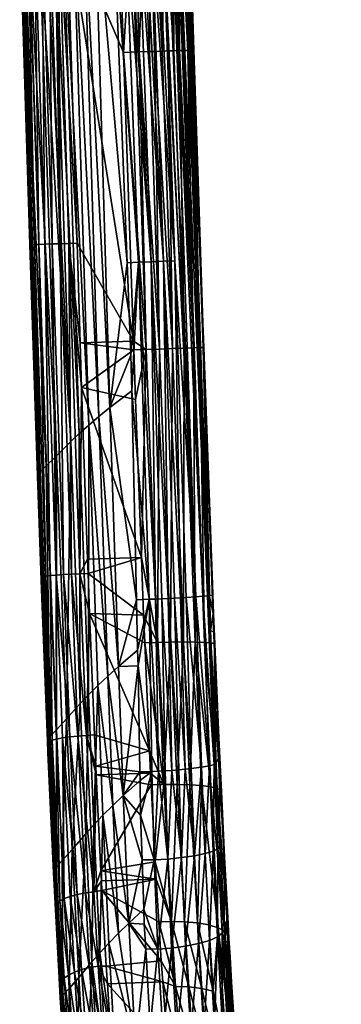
# Model space of a CAD drawing. Extents: x -0.025 to 0.025, y -0.183 to 0.024.
# Tile 8 of 256: x -0.021 to -0.01, y -0.162 to -0.129. Entities that reach past the tile are written whole.
import ezdxf

# ---------------------------------------------------------------- set-up
doc = ezdxf.new("R2010")
doc.units = 0
doc.layers.add('mesh', color=7, linetype='CONTINUOUS')

msp = doc.modelspace()

# ---------------------------------------------------------------- meshes
at = {"layer": 'mesh'}
mesh = msp.add_polyface(dxfattribs=at)
corners = [(-0.017386, -0.136989, 0.154398), (-0.017844, -0.125542, 0.154207), (-0.018494, -0.124339, 0.154306), (-0.017973, -0.14191, 0.154601), (-0.018692, -0.142507, 0.154899), (-0.019237, -0.124818, 0.154625), (-0.019572, -0.12505, 0.15486), (-0.020937, -0.126089, 0.157403), (-0.021037, -0.125366, 0.158836), (-0.021011, -0.126202, 0.158839), (-0.019014, -0.142794, 0.155118), (-0.019874, -0.125271, 0.155142), (-0.019304, -0.143068, 0.155381), (-0.020141, -0.125475, 0.155465), (-0.020696, -0.136384, 0.158882), (-0.021009, -0.125366, 0.159366), (-0.020661, -0.136379, 0.159403), (-0.019437, -0.125367, 0.16101), (-0.017658, -0.125367, 0.161176), (-0.017653, -0.125507, 0.161177), (-0.017512, -0.129842, 0.161192), (-0.016451, -0.12533, 0.160922), (-0.016446, -0.12547, 0.160924), (-0.01658, -0.125474, 0.161003), (-0.016333, -0.125326, 0.160854), (-0.016336, -0.125467, 0.160858), (-0.017081, -0.129828, 0.161177), (-0.017105, -0.12549, 0.161157), (-0.016977, -0.129825, 0.161173), (-0.016461, -0.129809, 0.161026), (-0.016196, -0.1298, 0.160873), (-0.016633, -0.129814, 0.161075), (-0.016285, -0.13992, 0.161116), (-0.016998, -0.136975, 0.154395), (-0.017447, -0.125529, 0.154212), (-0.01728, -0.125524, 0.154214), (-0.016571, -0.136959, 0.154479), (-0.016992, -0.125514, 0.154291), (-0.01577, -0.136923, 0.154921), (-0.01617, -0.125482, 0.154728), (-0.01636, -0.12549, 0.154568), (-0.016152, -0.136941, 0.154655), (-0.016775, -0.125506, 0.154349), (-0.016562, -0.125498, 0.154461), (-0.020958, -0.125366, 0.159653), (-0.020933, -0.125366, 0.159793), (-0.020628, -0.136377, 0.159702), (-0.020865, -0.125366, 0.159946), (-0.020534, -0.136373, 0.159995), (-0.020766, -0.125366, 0.160166), (-0.020531, -0.125366, 0.160476), (-0.020384, -0.136367, 0.160276), (-0.020181, -0.136359, 0.160529), (-0.020289, -0.125367, 0.160676), (-0.019936, -0.136351, 0.160739), (-0.020021, -0.125367, 0.160834), (-0.01966, -0.136341, 0.160899), (-0.019836, -0.125367, 0.160923), (-0.01971, -0.125367, 0.16095), (-0.01909, -0.136323, 0.161043), (-0.019371, -0.136332, 0.161002), (-0.017236, -0.125494, 0.161162), (-0.017224, -0.125353, 0.161162), (-0.017122, -0.12535, 0.161159), (-0.016835, -0.125341, 0.161077), (-0.016831, -0.125482, 0.161076), (-0.016606, -0.125334, 0.161011), (-0.016098, -0.125319, 0.160703), (-0.016112, -0.12546, 0.160725)]
mesh.append_faces([[corners[k] for k in face] for face in [(0, 1, 2, 2), (3, 0, 2, 2), (4, 5, 6, 6), (7, 8, 9, 9), (10, 6, 11, 11), (12, 11, 13, 13), (9, 14, 7, 7), (9, 15, 16, 16), (8, 15, 9, 9), (17, 18, 19, 19), (19, 20, 17, 17), (21, 22, 23, 23), (24, 25, 22, 22), (26, 27, 28, 28), (29, 22, 30, 30), (29, 23, 22, 22), (31, 23, 29, 29), (22, 25, 30, 30), (32, 31, 29, 29), (1, 33, 34, 34), (35, 36, 37, 37), (35, 34, 36, 36), (38, 39, 40, 40), (41, 42, 37, 37), (41, 43, 42, 42), (40, 43, 38, 38), (16, 15, 44, 44), (45, 46, 44, 44), (47, 48, 45, 45), (48, 47, 49, 49), (49, 50, 51, 51), (52, 50, 53, 53), (54, 53, 55, 55), (56, 57, 58, 58), (56, 55, 57, 57), (59, 58, 17, 17), (59, 60, 58, 58), (18, 61, 19, 19), (18, 62, 61, 61), (63, 27, 61, 61), (64, 65, 27, 27), (66, 23, 65, 65), (67, 68, 25, 25), (28, 65, 31, 31), (28, 27, 65, 65), (26, 61, 27, 27), (20, 61, 26, 26), (19, 61, 20, 20), (31, 65, 23, 23), (30, 25, 68, 68)]])
mesh = msp.add_polyface(dxfattribs=at)
corners = [(-0.017973, -0.14191, 0.154601), (-0.01726, -0.140131, 0.154451), (-0.017386, -0.136989, 0.154398), (-0.020141, -0.125475, 0.155465), (-0.020373, -0.125657, 0.155823), (-0.019304, -0.143068, 0.155381), (-0.019014, -0.142794, 0.155118), (-0.018692, -0.142507, 0.154899), (-0.019572, -0.12505, 0.15486), (-0.018876, -0.12458, 0.15444), (-0.018344, -0.14221, 0.154726), (-0.018494, -0.124339, 0.154306), (-0.019874, -0.125271, 0.155142), (-0.019237, -0.124818, 0.154625), (-0.019786, -0.143547, 0.156025), (-0.020726, -0.125932, 0.156605), (-0.020937, -0.126089, 0.157403), (-0.020696, -0.136384, 0.158882), (-0.020347, -0.144087, 0.157536), (-0.020133, -0.143889, 0.156773), (-0.021011, -0.126202, 0.158839), (-0.020661, -0.136379, 0.159403), (-0.017844, -0.125542, 0.154207), (-0.016998, -0.136975, 0.154395), (-0.020933, -0.125366, 0.159793), (-0.020534, -0.136373, 0.159995), (-0.020628, -0.136377, 0.159702), (-0.018983, -0.139711, 0.161054), (-0.019371, -0.136332, 0.161002), (-0.01909, -0.136323, 0.161043), (-0.018935, -0.141232, 0.161059), (-0.020463, -0.142627, 0.159425), (-0.019279, -0.147569, 0.160997), (-0.01966, -0.136341, 0.160899), (-0.014601, -0.148288, 0.156706), (-0.014844, -0.138487, 0.158671), (-0.015394, -0.12544, 0.15628), (-0.017176, -0.139659, 0.161217), (-0.019437, -0.125367, 0.16101), (-0.017512, -0.129842, 0.161192), (-0.014801, -0.139373, 0.158912), (-0.015123, -0.129772, 0.158886), (-0.015611, -0.129783, 0.160386), (-0.015489, -0.12978, 0.160191), (-0.015134, -0.139881, 0.160225), (-0.01545, -0.139892, 0.160609), (-0.015326, -0.129775, 0.159931), (-0.014917, -0.139874, 0.159791), (-0.015161, -0.129772, 0.159421), (-0.014803, -0.13987, 0.159343), (-0.015153, -0.129772, 0.159317), (-0.016736, -0.139936, 0.161215), (-0.016977, -0.129825, 0.161173), (-0.016285, -0.13992, 0.161116), (-0.017081, -0.129828, 0.161177), (-0.016461, -0.129809, 0.161026), (-0.015844, -0.139905, 0.160913), (-0.016633, -0.129814, 0.161075), (-0.015997, -0.129794, 0.160758), (-0.016196, -0.1298, 0.160873), (-0.01548, -0.125448, 0.155775), (-0.015609, -0.125456, 0.15547), (-0.014662, -0.148302, 0.156293), (-0.016992, -0.125514, 0.154291), (-0.016571, -0.136959, 0.154479), (-0.016152, -0.136941, 0.154655), (-0.017447, -0.125529, 0.154212), (-0.015054, -0.148341, 0.155479), (-0.01617, -0.125482, 0.154728), (-0.01577, -0.136923, 0.154921), (-0.015849, -0.125468, 0.155076), (-0.016007, -0.125476, 0.154865), (-0.016562, -0.125498, 0.154461), (-0.020958, -0.125366, 0.159653), (-0.020766, -0.125366, 0.160166), (-0.020384, -0.136367, 0.160276), (-0.020531, -0.125366, 0.160476), (-0.020181, -0.136359, 0.160529), (-0.020289, -0.125367, 0.160676), (-0.019936, -0.136351, 0.160739), (-0.020021, -0.125367, 0.160834), (-0.01971, -0.125367, 0.16095)]
mesh.append_faces([[corners[k] for k in face] for face in [(0, 1, 2, 2), (3, 4, 5, 5), (6, 7, 8, 8), (0, 9, 10, 10), (11, 9, 0, 0), (5, 6, 12, 12), (10, 13, 7, 7), (9, 13, 10, 10), (4, 14, 5, 5), (4, 15, 14, 14), (16, 17, 18, 18), (15, 16, 19, 19), (20, 21, 17, 17), (22, 2, 23, 23), (2, 1, 23, 23), (24, 25, 26, 26), (27, 28, 29, 29), (27, 30, 28, 28), (26, 31, 21, 21), (28, 32, 33, 33), (34, 35, 36, 36), (29, 37, 27, 27), (38, 37, 29, 29), (38, 39, 37, 37), (35, 40, 41, 41), (42, 43, 44, 44), (45, 42, 44, 44), (46, 47, 44, 44), (48, 49, 47, 47), (50, 40, 49, 49), (51, 37, 39, 39), (51, 52, 53, 53), (51, 54, 52, 52), (39, 54, 51, 51), (53, 55, 56, 56), (52, 57, 53, 53), (56, 58, 45, 45), (55, 59, 56, 56), (60, 61, 62, 62), (63, 64, 65, 65), (64, 66, 23, 23), (67, 68, 69, 69), (70, 71, 67, 67), (69, 72, 65, 65), (73, 26, 21, 21), (25, 74, 75, 75), (75, 76, 77, 77), (77, 78, 79, 79), (79, 80, 33, 33), (33, 81, 28, 28)]])
mesh = msp.add_polyface(dxfattribs=at)
corners = [(-0.015611, -0.129783, 0.160386), (-0.015626, -0.125447, 0.160178), (-0.015489, -0.12978, 0.160191), (-0.015123, -0.129772, 0.158886), (-0.015259, -0.12544, 0.158992), (-0.015261, -0.12544, 0.158872), (-0.015326, -0.129775, 0.159931), (-0.015134, -0.139881, 0.160225), (-0.015271, -0.129774, 0.159761), (-0.014917, -0.139874, 0.159791), (-0.015161, -0.129772, 0.159421), (-0.015153, -0.129772, 0.159317), (-0.014803, -0.13987, 0.159343), (-0.014801, -0.139373, 0.158912), (-0.01545, -0.139892, 0.160609), (-0.015804, -0.129789, 0.160572), (-0.015997, -0.129794, 0.160758), (-0.015844, -0.139905, 0.160913), (-0.016196, -0.1298, 0.160873), (-0.010276, -0.12622, 0.115528), (-0.010256, -0.126104, 0.115381), (-0.011311, -0.125757, 0.115393), (-0.012192, -0.125321, 0.11571), (-0.010251, -0.126206, 0.115831), (-0.010265, -0.126224, 0.11568), (-0.012178, -0.125303, 0.115861), (-0.010236, -0.126165, 0.115978), (-0.01216, -0.125262, 0.116008), (-0.012139, -0.125199, 0.116149), (-0.012114, -0.125117, 0.116284), (-0.010199, -0.126026, 0.116254), (-0.010218, -0.126105, 0.11612), (-0.010157, -0.125823, 0.116498), (-0.012057, -0.124906, 0.116528), (-0.010113, -0.125576, 0.116702), (-0.014601, -0.148288, 0.156706), (-0.015394, -0.12544, 0.15628), (-0.015461, -0.125447, 0.155887), (-0.01548, -0.125448, 0.155775), (-0.014662, -0.148302, 0.156293), (-0.014812, -0.14832, 0.155875), (-0.015681, -0.12546, 0.1553), (-0.015849, -0.125468, 0.155076), (-0.015609, -0.125456, 0.15547), (-0.015054, -0.148341, 0.155479), (-0.016007, -0.125476, 0.154865), (-0.01617, -0.125482, 0.154728), (-0.014844, -0.138487, 0.158671), (-0.015285, -0.125367, 0.158466), (-0.015939, -0.125315, 0.160549), (-0.015942, -0.125456, 0.16056), (-0.016112, -0.12546, 0.160725), (-0.015755, -0.12531, 0.160372), (-0.015792, -0.125451, 0.160415), (-0.015565, -0.125305, 0.160068), (-0.015557, -0.125445, 0.160071), (-0.015408, -0.125442, 0.159747), (-0.015298, -0.12544, 0.159301), (-0.015326, -0.12544, 0.159527), (-0.012204, -0.125303, 0.115484)]
mesh.append_faces([[corners[k] for k in face] for face in [(0, 1, 2, 2), (3, 4, 5, 5), (6, 7, 2, 2), (8, 9, 6, 6), (10, 9, 8, 8), (11, 12, 10, 10), (3, 13, 11, 11), (14, 15, 0, 0), (14, 16, 15, 15), (17, 18, 16, 16), (19, 20, 21, 21), (22, 23, 24, 24), (25, 23, 22, 22), (25, 26, 23, 23), (27, 26, 25, 25), (27, 28, 26, 26), (29, 30, 31, 31), (29, 32, 30, 30), (33, 34, 32, 32), (31, 26, 28, 28), (35, 36, 37, 37), (38, 39, 37, 37), (40, 41, 42, 42), (40, 43, 41, 41), (44, 45, 46, 46), (47, 48, 36, 36), (3, 5, 48, 48), (47, 3, 48, 48), (49, 50, 51, 51), (52, 53, 50, 50), (54, 1, 53, 53), (16, 51, 15, 15), (18, 51, 16, 16), (15, 53, 0, 0), (15, 50, 53, 53), (51, 50, 15, 15), (2, 55, 6, 6), (2, 1, 55, 55), (0, 53, 1, 1), (8, 56, 10, 10), (6, 56, 8, 8), (6, 55, 56, 56), (3, 57, 4, 4), (11, 57, 3, 3), (10, 57, 11, 11), (10, 58, 57, 57), (56, 58, 10, 10), (59, 19, 21, 21), (59, 24, 19, 19), (22, 24, 59, 59)]])
mesh = msp.add_polyface(dxfattribs=at)
corners = [(-0.017232, -0.141343, 0.154482), (-0.017973, -0.14191, 0.154601), (-0.017069, -0.14844, 0.154666), (-0.01726, -0.140131, 0.154451), (-0.020696, -0.136384, 0.158882), (-0.02043, -0.144234, 0.158961), (-0.020347, -0.144087, 0.157536), (-0.018698, -0.151667, 0.155439), (-0.018692, -0.142507, 0.154899), (-0.019014, -0.142794, 0.155118), (-0.020937, -0.126089, 0.157403), (-0.020133, -0.143889, 0.156773), (-0.020726, -0.125932, 0.156605), (-0.019786, -0.143547, 0.156025), (-0.020463, -0.142627, 0.159425), (-0.020661, -0.136379, 0.159403), (-0.016998, -0.136975, 0.154395), (-0.016644, -0.148425, 0.154629), (-0.016152, -0.136941, 0.154655), (-0.015573, -0.148374, 0.154994), (-0.01577, -0.136923, 0.154921), (-0.016571, -0.136959, 0.154479), (-0.016427, -0.148416, 0.154654), (-0.01599, -0.148396, 0.154776), (-0.015777, -0.148385, 0.154873), (-0.020246, -0.147647, 0.159803), (-0.020283, -0.147658, 0.159556), (-0.020628, -0.136377, 0.159702), (-0.020534, -0.136373, 0.159995), (-0.020152, -0.147633, 0.160096), (-0.020384, -0.136367, 0.160276), (-0.020002, -0.147618, 0.160377), (-0.020181, -0.136359, 0.160529), (-0.0198, -0.147601, 0.160629), (-0.019936, -0.136351, 0.160739), (-0.019554, -0.147585, 0.160839), (-0.01966, -0.136341, 0.160899), (-0.019279, -0.147569, 0.160997), (-0.019371, -0.136332, 0.161002), (-0.018989, -0.147555, 0.1611), (-0.018935, -0.141232, 0.161059), (-0.014601, -0.148288, 0.156706), (-0.014486, -0.148297, 0.158836), (-0.014844, -0.138487, 0.158671), (-0.017108, -0.141638, 0.161222), (-0.016904, -0.147007, 0.161333), (-0.017165, -0.139951, 0.161218), (-0.018983, -0.139711, 0.161054), (-0.017176, -0.139659, 0.161217), (-0.014783, -0.139869, 0.158918), (-0.014801, -0.139373, 0.158912), (-0.01449, -0.147921, 0.159016), (-0.014803, -0.13987, 0.159343), (-0.016736, -0.139936, 0.161215), (-0.014543, -0.149906, 0.159996), (-0.014917, -0.139874, 0.159791), (-0.01476, -0.149887, 0.160429), (-0.015134, -0.139881, 0.160225), (-0.015076, -0.149875, 0.160813), (-0.01545, -0.139892, 0.160609), (-0.01547, -0.149872, 0.161116), (-0.015844, -0.139905, 0.160913), (-0.01591, -0.149877, 0.16132), (-0.016285, -0.13992, 0.161116), (-0.016361, -0.149889, 0.16142), (-0.015461, -0.125447, 0.155887), (-0.014662, -0.148302, 0.156293), (-0.014812, -0.14832, 0.155875), (-0.015849, -0.125468, 0.155076), (-0.015054, -0.148341, 0.155479), (-0.015609, -0.125456, 0.15547)]
mesh.append_faces([[corners[k] for k in face] for face in [(0, 1, 2, 2), (0, 3, 1, 1), (4, 5, 6, 6), (7, 8, 9, 9), (10, 6, 11, 11), (12, 11, 13, 13), (4, 14, 5, 5), (4, 15, 14, 14), (16, 0, 17, 17), (16, 3, 0, 0), (18, 19, 20, 20), (21, 16, 22, 22), (23, 18, 21, 21), (24, 19, 18, 18), (25, 26, 14, 14), (27, 25, 14, 14), (28, 25, 27, 27), (28, 29, 25, 25), (30, 29, 28, 28), (30, 31, 29, 29), (32, 31, 30, 30), (32, 33, 31, 31), (34, 33, 32, 32), (34, 35, 33, 33), (36, 35, 34, 34), (36, 37, 35, 35), (38, 39, 37, 37), (40, 39, 38, 38), (41, 42, 43, 43), (40, 44, 45, 45), (40, 46, 44, 44), (47, 46, 40, 40), (47, 48, 46, 46), (43, 49, 50, 50), (42, 49, 43, 43), (42, 51, 49, 49), (52, 49, 51, 51), (52, 50, 49, 49), (53, 46, 48, 48), (44, 46, 53, 53), (54, 55, 52, 52), (56, 57, 55, 55), (58, 59, 57, 57), (60, 61, 59, 59), (62, 63, 61, 61), (64, 53, 63, 63), (45, 44, 53, 53), (65, 66, 41, 41), (67, 68, 69, 69), (66, 70, 67, 67)]])
mesh = msp.add_polyface(dxfattribs=at)
corners = [(-0.017069, -0.14844, 0.154666), (-0.017973, -0.14191, 0.154601), (-0.017682, -0.150704, 0.154862), (-0.020299, -0.148094, 0.159001), (-0.020347, -0.144087, 0.157536), (-0.02043, -0.144234, 0.158961), (-0.020004, -0.153072, 0.15795), (-0.018698, -0.151667, 0.155439), (-0.018385, -0.151355, 0.155203), (-0.018692, -0.142507, 0.154899), (-0.018344, -0.14221, 0.154726), (-0.018045, -0.151032, 0.15501), (-0.018981, -0.151964, 0.155717), (-0.019014, -0.142794, 0.155118), (-0.019304, -0.143068, 0.155381), (-0.019786, -0.143547, 0.156025), (-0.019451, -0.152484, 0.156388), (-0.020133, -0.143889, 0.156773), (-0.019791, -0.152855, 0.157161), (-0.020283, -0.147658, 0.159556), (-0.020211, -0.149679, 0.159608), (-0.020463, -0.142627, 0.159425), (-0.017232, -0.141343, 0.154482), (-0.016644, -0.148425, 0.154629), (-0.01577, -0.136923, 0.154921), (-0.015383, -0.148363, 0.155137), (-0.015054, -0.148341, 0.155479), (-0.015573, -0.148374, 0.154994), (-0.016427, -0.148416, 0.154654), (-0.016998, -0.136975, 0.154395), (-0.014662, -0.148302, 0.156293), (-0.014553, -0.149482, 0.15677), (-0.014601, -0.148288, 0.156706), (-0.016208, -0.148407, 0.154703), (-0.016571, -0.136959, 0.154479), (-0.01599, -0.148396, 0.154776), (-0.015777, -0.148385, 0.154873), (-0.016152, -0.136941, 0.154655), (-0.018729, -0.147063, 0.161171), (-0.018712, -0.147542, 0.16118), (-0.018989, -0.147555, 0.1611), (-0.018664, -0.148902, 0.161206), (-0.020246, -0.147647, 0.159803), (-0.020152, -0.147633, 0.160096), (-0.020025, -0.153249, 0.160202), (-0.020002, -0.147618, 0.160377), (-0.019932, -0.153211, 0.160493), (-0.0198, -0.147601, 0.160629), (-0.019782, -0.153173, 0.160772), (-0.018935, -0.141232, 0.161059), (-0.014461, -0.148909, 0.158873), (-0.014486, -0.148297, 0.158836), (-0.01683, -0.14896, 0.161373), (-0.016904, -0.147007, 0.161333), (-0.01449, -0.147921, 0.159016), (-0.014449, -0.148915, 0.159088), (-0.014435, -0.149546, 0.158912), (-0.016361, -0.149889, 0.16142), (-0.014429, -0.149929, 0.159549), (-0.014803, -0.13987, 0.159343), (-0.014543, -0.149906, 0.159996), (-0.01476, -0.149887, 0.160429), (-0.014917, -0.139874, 0.159791), (-0.015076, -0.149875, 0.160813), (-0.015134, -0.139881, 0.160225), (-0.01547, -0.149872, 0.161116), (-0.01545, -0.139892, 0.160609), (-0.01591, -0.149877, 0.16132), (-0.015844, -0.139905, 0.160913), (-0.016285, -0.13992, 0.161116), (-0.016736, -0.139936, 0.161215)]
mesh.append_faces([[corners[k] for k in face] for face in [(0, 1, 2, 2), (3, 4, 5, 5), (3, 6, 4, 4), (7, 8, 9, 9), (2, 10, 11, 11), (1, 10, 2, 2), (12, 13, 14, 14), (12, 7, 13, 13), (11, 9, 8, 8), (10, 9, 11, 11), (14, 15, 16, 16), (17, 4, 6, 6), (15, 17, 18, 18), (3, 19, 20, 20), (5, 19, 3, 3), (5, 21, 19, 19), (22, 0, 23, 23), (24, 25, 26, 26), (24, 27, 25, 25), (28, 29, 23, 23), (30, 31, 32, 32), (33, 34, 28, 28), (35, 34, 33, 33), (36, 37, 35, 35), (38, 39, 40, 40), (41, 40, 39, 39), (42, 20, 19, 19), (43, 44, 42, 42), (45, 46, 43, 43), (47, 48, 45, 45), (49, 38, 40, 40), (32, 50, 51, 51), (31, 50, 32, 32), (39, 52, 41, 41), (39, 53, 52, 52), (38, 53, 39, 39), (38, 49, 53, 53), (50, 54, 51, 51), (50, 55, 54, 54), (56, 55, 50, 50), (57, 52, 53, 53), (58, 54, 55, 55), (58, 59, 54, 54), (60, 59, 58, 58), (61, 62, 60, 60), (63, 64, 61, 61), (65, 66, 63, 63), (67, 68, 65, 65), (57, 69, 67, 67), (53, 70, 57, 57)]])
mesh = msp.add_polyface(dxfattribs=at)
corners = [(-0.01703, -0.150147, 0.15471), (-0.017682, -0.150704, 0.154862), (-0.017018, -0.150682, 0.154724), (-0.017069, -0.14844, 0.154666), (-0.020095, -0.153231, 0.159393), (-0.020004, -0.153072, 0.15795), (-0.020299, -0.148094, 0.159001), (-0.019304, -0.143068, 0.155381), (-0.019451, -0.152484, 0.156388), (-0.018981, -0.151964, 0.155717), (-0.020133, -0.143889, 0.156773), (-0.019791, -0.152855, 0.157161), (-0.019786, -0.143547, 0.156025), (-0.020211, -0.149679, 0.159608), (-0.014435, -0.154032, 0.156585), (-0.014371, -0.153989, 0.157011), (-0.014553, -0.149482, 0.15677), (-0.016554, -0.15428, 0.154939), (-0.016644, -0.148425, 0.154629), (-0.016427, -0.148416, 0.154654), (-0.016327, -0.154269, 0.154952), (-0.01599, -0.148396, 0.154776), (-0.016208, -0.148407, 0.154703), (-0.015864, -0.154239, 0.155052), (-0.015777, -0.148385, 0.154873), (-0.015636, -0.154221, 0.155142), (-0.014662, -0.148302, 0.156293), (-0.014812, -0.14832, 0.155875), (-0.015054, -0.148341, 0.155479), (-0.014595, -0.15408, 0.156153), (-0.015383, -0.148363, 0.155137), (-0.014857, -0.15413, 0.155746), (-0.015573, -0.148374, 0.154994), (-0.015212, -0.154178, 0.155399), (-0.016096, -0.154255, 0.154988), (-0.015417, -0.1542, 0.155258), (-0.020025, -0.153249, 0.160202), (-0.020061, -0.153278, 0.159962), (-0.018664, -0.148902, 0.161206), (-0.018771, -0.153048, 0.161488), (-0.018989, -0.147555, 0.1611), (-0.018494, -0.153028, 0.161573), (-0.019279, -0.147569, 0.160997), (-0.01906, -0.153072, 0.161386), (-0.019554, -0.147585, 0.160839), (-0.019335, -0.153102, 0.16123), (-0.020246, -0.147647, 0.159803), (-0.020002, -0.147618, 0.160377), (-0.019782, -0.153173, 0.160772), (-0.019932, -0.153211, 0.160493), (-0.0198, -0.147601, 0.160629), (-0.01958, -0.153136, 0.161022), (-0.014435, -0.149546, 0.158912), (-0.014461, -0.148909, 0.158873), (-0.014263, -0.15376, 0.159166), (-0.016789, -0.149904, 0.161453), (-0.016629, -0.153575, 0.161767), (-0.01683, -0.14896, 0.161373), (-0.014406, -0.149952, 0.159164), (-0.014449, -0.148915, 0.159088), (-0.014274, -0.153133, 0.159396), (-0.016143, -0.154721, 0.161921), (-0.016361, -0.149889, 0.16142), (-0.01591, -0.149877, 0.16132), (-0.01476, -0.149887, 0.160429), (-0.014544, -0.154796, 0.160936), (-0.015076, -0.149875, 0.160813), (-0.014543, -0.149906, 0.159996), (-0.014326, -0.154851, 0.160507), (-0.014429, -0.149929, 0.159549), (-0.014211, -0.154913, 0.160065)]
mesh.append_faces([[corners[k] for k in face] for face in [(0, 1, 2, 2), (3, 1, 0, 0), (4, 5, 6, 6), (7, 8, 9, 9), (10, 5, 11, 11), (12, 11, 8, 8), (6, 13, 4, 4), (14, 15, 16, 16), (17, 18, 2, 2), (18, 0, 2, 2), (18, 3, 0, 0), (19, 18, 20, 20), (21, 22, 23, 23), (24, 21, 25, 25), (26, 14, 16, 16), (27, 14, 26, 26), (28, 29, 27, 27), (30, 31, 28, 28), (32, 33, 30, 30), (22, 19, 34, 34), (35, 32, 24, 24), (35, 33, 32, 32), (36, 37, 13, 13), (38, 39, 40, 40), (41, 39, 38, 38), (42, 39, 43, 43), (42, 40, 39, 39), (44, 43, 45, 45), (44, 42, 43, 43), (46, 36, 13, 13), (47, 48, 49, 49), (50, 51, 48, 48), (50, 45, 51, 51), (50, 44, 45, 45), (16, 52, 53, 53), (15, 52, 16, 16), (15, 54, 52, 52), (38, 55, 56, 56), (38, 57, 55, 55), (52, 58, 59, 59), (54, 58, 52, 52), (54, 60, 58, 58), (61, 62, 63, 63), (64, 65, 66, 66), (67, 68, 64, 64), (69, 70, 67, 67), (62, 55, 57, 57), (61, 55, 62, 62), (69, 58, 60, 60), (59, 58, 69, 69)]])
mesh = msp.add_polyface(dxfattribs=at)
corners = [(-0.017518, -0.15509, 0.155206), (-0.01695, -0.154578, 0.155046), (-0.016955, -0.15429, 0.155023), (-0.01693, -0.155757, 0.155144), (-0.016879, -0.15728, 0.155418), (-0.017328, -0.159424, 0.155948), (-0.017018, -0.150682, 0.154724), (-0.017682, -0.150704, 0.154862), (-0.020095, -0.153231, 0.159393), (-0.020079, -0.15364, 0.159424), (-0.020004, -0.153072, 0.15795), (-0.018518, -0.156084, 0.155878), (-0.018385, -0.151355, 0.155203), (-0.018698, -0.151667, 0.155439), (-0.01821, -0.155762, 0.155612), (-0.018045, -0.151032, 0.15501), (-0.017876, -0.155429, 0.155388), (-0.018795, -0.156389, 0.156185), (-0.018981, -0.151964, 0.155717), (-0.019257, -0.156922, 0.156909), (-0.019451, -0.152484, 0.156388), (-0.019791, -0.152855, 0.157161), (-0.019803, -0.157522, 0.158572), (-0.019592, -0.157302, 0.157733), (-0.019998, -0.154814, 0.160114), (-0.019828, -0.158334, 0.160793), (-0.020061, -0.153278, 0.159962), (-0.020211, -0.149679, 0.159608), (-0.016554, -0.15428, 0.154939), (-0.018771, -0.153048, 0.161488), (-0.018436, -0.154388, 0.161721), (-0.018518, -0.158359, 0.162443), (-0.01845, -0.154095, 0.161668), (-0.018494, -0.153028, 0.161573), (-0.01906, -0.153072, 0.161386), (-0.019335, -0.153102, 0.16123), (-0.018806, -0.158399, 0.162346), (-0.020152, -0.147633, 0.160096), (-0.019932, -0.153211, 0.160493), (-0.020025, -0.153249, 0.160202), (-0.019764, -0.158751, 0.1612), (-0.019782, -0.153173, 0.160772), (-0.019673, -0.158672, 0.161482), (-0.01958, -0.153136, 0.161022), (-0.019525, -0.158593, 0.161752), (-0.01908, -0.158453, 0.162196), (-0.01828, -0.157648, 0.162316), (-0.016569, -0.154733, 0.161967), (-0.016436, -0.157348, 0.16242), (-0.01659, -0.154326, 0.161897), (-0.016629, -0.153575, 0.161767), (-0.018664, -0.148902, 0.161206), (-0.01989, -0.157707, 0.160106)]
mesh.append_faces([[corners[k] for k in face] for face in [(0, 1, 2, 2), (0, 3, 1, 1), (0, 4, 3, 3), (5, 4, 0, 0), (6, 0, 2, 2), (6, 7, 0, 0), (8, 9, 10, 10), (11, 12, 13, 13), (11, 14, 12, 12), (0, 15, 16, 16), (7, 15, 0, 0), (17, 13, 18, 18), (17, 11, 13, 13), (16, 12, 14, 14), (15, 12, 16, 16), (18, 19, 17, 17), (18, 20, 19, 19), (21, 22, 23, 23), (21, 10, 22, 22), (20, 23, 19, 19), (20, 21, 23, 23), (9, 24, 25, 25), (8, 24, 9, 9), (8, 26, 24, 24), (8, 27, 26, 26), (28, 1, 3, 3), (28, 2, 1, 1), (29, 30, 31, 31), (29, 32, 30, 30), (33, 32, 29, 29), (34, 29, 31, 31), (35, 34, 36, 36), (37, 38, 39, 39), (40, 25, 24, 24), (39, 24, 26, 26), (39, 40, 24, 24), (38, 40, 39, 39), (41, 42, 38, 38), (43, 44, 41, 41), (43, 35, 45, 45), (46, 47, 48, 48), (30, 47, 46, 46), (30, 49, 47, 47), (32, 49, 30, 30), (32, 50, 49, 49), (33, 50, 32, 32), (33, 51, 50, 50), (10, 52, 22, 22), (10, 9, 52, 52), (9, 25, 52, 52)]])
mesh = msp.add_polyface(dxfattribs=at)
corners = [(-0.017018, -0.150682, 0.154724), (-0.016955, -0.15429, 0.155023), (-0.016554, -0.15428, 0.154939), (-0.016472, -0.157277, 0.155324), (-0.01693, -0.155757, 0.155144), (-0.016879, -0.15728, 0.155418), (-0.016327, -0.154269, 0.154952), (-0.016644, -0.148425, 0.154629), (-0.015864, -0.154239, 0.155052), (-0.016096, -0.154255, 0.154988), (-0.016006, -0.157248, 0.155362), (-0.016208, -0.148407, 0.154703), (-0.015417, -0.1542, 0.155258), (-0.015536, -0.157201, 0.155507), (-0.015101, -0.157138, 0.15576), (-0.015636, -0.154221, 0.155142), (-0.015777, -0.148385, 0.154873), (-0.01599, -0.148396, 0.154776), (-0.014812, -0.14832, 0.155875), (-0.014595, -0.15408, 0.156153), (-0.014435, -0.154032, 0.156585), (-0.015054, -0.148341, 0.155479), (-0.014857, -0.15413, 0.155746), (-0.015383, -0.148363, 0.155137), (-0.015212, -0.154178, 0.155399), (-0.016427, -0.148416, 0.154654), (-0.014737, -0.157063, 0.156105), (-0.014469, -0.156982, 0.156513), (-0.014306, -0.156902, 0.156947), (-0.014371, -0.153989, 0.157011), (-0.014239, -0.156823, 0.157409), (-0.014263, -0.15376, 0.159166), (-0.014086, -0.157542, 0.159692), (-0.014187, -0.154969, 0.159687), (-0.014274, -0.153133, 0.159396), (-0.014081, -0.15718, 0.160036), (-0.014211, -0.154913, 0.160065), (-0.016143, -0.154721, 0.161921), (-0.016569, -0.154733, 0.161967), (-0.01659, -0.154326, 0.161897), (-0.016436, -0.157348, 0.16242), (-0.01591, -0.149877, 0.16132), (-0.015693, -0.154715, 0.16182), (-0.01547, -0.149872, 0.161116), (-0.015253, -0.154725, 0.161618), (-0.015076, -0.149875, 0.160813), (-0.01486, -0.154753, 0.161316), (-0.014544, -0.154796, 0.160936), (-0.01476, -0.149887, 0.160429), (-0.014326, -0.154851, 0.160507), (-0.014543, -0.149906, 0.159996), (-0.016629, -0.153575, 0.161767), (-0.016789, -0.149904, 0.161453), (-0.014429, -0.149929, 0.159549), (-0.014291, -0.159582, 0.161997), (-0.014072, -0.159697, 0.161584), (-0.013954, -0.159823, 0.161157)]
mesh.append_faces([[corners[k] for k in face] for face in [(0, 1, 2, 2), (3, 4, 5, 5), (3, 2, 4, 4), (6, 2, 3, 3), (6, 7, 2, 2), (8, 9, 10, 10), (8, 11, 9, 9), (12, 13, 14, 14), (12, 15, 13, 13), (16, 15, 12, 12), (13, 8, 10, 10), (15, 8, 13, 13), (15, 17, 8, 8), (18, 19, 20, 20), (21, 22, 19, 19), (23, 24, 22, 22), (10, 6, 3, 3), (9, 6, 10, 10), (9, 25, 6, 6), (14, 24, 12, 12), (14, 22, 24, 24), (26, 22, 14, 14), (26, 19, 22, 22), (27, 19, 26, 26), (27, 20, 19, 19), (28, 20, 27, 27), (28, 29, 20, 20), (30, 29, 28, 28), (30, 31, 29, 29), (30, 32, 31, 31), (31, 33, 34, 34), (32, 33, 31, 31), (32, 35, 33, 33), (34, 33, 36, 36), (37, 38, 39, 39), (37, 40, 38, 38), (41, 42, 37, 37), (41, 43, 42, 42), (43, 44, 42, 42), (43, 45, 44, 44), (45, 46, 44, 44), (45, 47, 46, 46), (48, 49, 47, 47), (50, 36, 49, 49), (37, 51, 52, 52), (39, 51, 37, 37), (53, 34, 36, 36), (47, 54, 46, 46), (49, 55, 47, 47), (36, 56, 49, 49), (33, 35, 36, 36)]])
mesh = msp.add_polyface(dxfattribs=at)
corners = [(-0.017328, -0.159424, 0.155948), (-0.016756, -0.160303, 0.156061), (-0.016805, -0.159458, 0.15581), (-0.016823, -0.158951, 0.155719), (-0.016879, -0.15728, 0.155418), (-0.019708, -0.161068, 0.161057), (-0.019569, -0.16186, 0.159726), (-0.019803, -0.157522, 0.158572), (-0.01831, -0.160432, 0.156759), (-0.01821, -0.155762, 0.155612), (-0.018518, -0.156084, 0.155878), (-0.018008, -0.160107, 0.156449), (-0.017876, -0.155429, 0.155388), (-0.01768, -0.159769, 0.156178), (-0.017518, -0.15509, 0.155206), (-0.018582, -0.16074, 0.157109), (-0.018795, -0.156389, 0.156185), (-0.019034, -0.161273, 0.157913), (-0.019257, -0.156922, 0.156909), (-0.019592, -0.157302, 0.157733), (-0.019362, -0.161648, 0.158813), (-0.016472, -0.157277, 0.155324), (-0.016348, -0.160306, 0.155969), (-0.019525, -0.158593, 0.161752), (-0.019324, -0.158519, 0.161995), (-0.019177, -0.161095, 0.162815), (-0.018518, -0.158359, 0.162443), (-0.01828, -0.157648, 0.162316), (-0.018261, -0.157995, 0.162421), (-0.018436, -0.154388, 0.161721), (-0.018242, -0.158323, 0.16252), (-0.018373, -0.160887, 0.163245), (-0.018098, -0.160888, 0.163297), (-0.018806, -0.158399, 0.162346), (-0.018661, -0.160938, 0.163153), (-0.01906, -0.153072, 0.161386), (-0.01908, -0.158453, 0.162196), (-0.018934, -0.161008, 0.163009), (-0.019335, -0.153102, 0.16123), (-0.019377, -0.161194, 0.162582), (-0.019673, -0.158672, 0.161482), (-0.019523, -0.1613, 0.162321), (-0.019764, -0.158751, 0.1612), (-0.019801, -0.158818, 0.160945), (-0.019828, -0.158334, 0.160793), (-0.019614, -0.161407, 0.162048), (-0.01965, -0.161507, 0.161787), (-0.019932, -0.153211, 0.160493), (-0.019782, -0.153173, 0.160772), (-0.01958, -0.153136, 0.161022), (-0.016229, -0.160707, 0.163412), (-0.016311, -0.159383, 0.163021), (-0.0164, -0.15793, 0.162592), (-0.016436, -0.157348, 0.16242), (-0.01989, -0.157707, 0.160106)]
mesh.append_faces([[corners[k] for k in face] for face in [(0, 1, 2, 2), (0, 3, 4, 4), (2, 3, 0, 0), (5, 6, 7, 7), (8, 9, 10, 10), (8, 11, 9, 9), (0, 12, 13, 13), (14, 12, 0, 0), (15, 10, 16, 16), (15, 8, 10, 10), (13, 9, 11, 11), (12, 9, 13, 13), (16, 17, 15, 15), (16, 18, 17, 17), (19, 7, 6, 6), (18, 20, 17, 17), (18, 19, 20, 20), (21, 4, 3, 3), (22, 3, 2, 2), (23, 24, 25, 25), (26, 27, 28, 28), (26, 29, 27, 27), (30, 26, 28, 28), (30, 31, 26, 26), (32, 31, 30, 30), (33, 31, 34, 34), (33, 26, 31, 31), (35, 26, 33, 33), (36, 34, 37, 37), (36, 33, 34, 34), (38, 33, 36, 36), (39, 40, 23, 23), (41, 42, 40, 40), (42, 43, 44, 44), (45, 43, 42, 42), (45, 46, 43, 43), (47, 40, 42, 42), (48, 23, 40, 40), (49, 24, 23, 23), (24, 36, 37, 37), (49, 36, 24, 24), (30, 50, 32, 32), (30, 51, 50, 50), (30, 52, 51, 51), (28, 52, 30, 30), (28, 27, 52, 52), (27, 53, 52, 52), (7, 54, 5, 5), (54, 43, 46, 46), (54, 44, 43, 43)]])
mesh = msp.add_polyface(dxfattribs=at)
corners = [(-0.015878, -0.160272, 0.156), (-0.015403, -0.16021, 0.156138), (-0.015536, -0.157201, 0.155507), (-0.016348, -0.160306, 0.155969), (-0.016006, -0.157248, 0.155362), (-0.016805, -0.159458, 0.15581), (-0.016756, -0.160303, 0.156061), (-0.014197, -0.15773, 0.157537), (-0.014239, -0.156823, 0.157409), (-0.014306, -0.156902, 0.156947), (-0.01416, -0.15977, 0.157553), (-0.014323, -0.159891, 0.157124), (-0.014469, -0.156982, 0.156513), (-0.014594, -0.160012, 0.156722), (-0.014737, -0.157063, 0.156105), (-0.014962, -0.160121, 0.156383), (-0.015101, -0.157138, 0.15576), (-0.014094, -0.159642, 0.158025), (-0.014073, -0.160019, 0.158122), (-0.014014, -0.16112, 0.158403), (-0.016472, -0.157277, 0.155324), (-0.016823, -0.158951, 0.155719), (-0.014086, -0.157542, 0.159692), (-0.013962, -0.160075, 0.160102), (-0.013918, -0.160628, 0.16047), (-0.013929, -0.15994, 0.160779), (-0.013948, -0.160081, 0.160332), (-0.013893, -0.160583, 0.160952), (-0.013954, -0.159823, 0.161157), (-0.013968, -0.159225, 0.160587), (-0.014081, -0.15718, 0.160036), (-0.016143, -0.154721, 0.161921), (-0.015886, -0.159377, 0.162956), (-0.016436, -0.157348, 0.16242), (-0.015693, -0.154715, 0.16182), (-0.0164, -0.15793, 0.162592), (-0.016311, -0.159383, 0.163021), (-0.01574, -0.161583, 0.163747), (-0.016229, -0.160707, 0.163412), (-0.015437, -0.159382, 0.162856), (-0.015253, -0.154725, 0.161618), (-0.015, -0.159419, 0.162657), (-0.01486, -0.154753, 0.161316), (-0.014607, -0.159486, 0.162365), (-0.014291, -0.159582, 0.161997), (-0.014544, -0.154796, 0.160936), (-0.014072, -0.159697, 0.161584), (-0.014326, -0.154851, 0.160507), (-0.014211, -0.154913, 0.160065), (-0.013992, -0.159276, 0.160129)]
mesh.append_faces([[corners[k] for k in face] for face in [(0, 1, 2, 2), (3, 0, 4, 4), (5, 6, 3, 3), (7, 8, 9, 9), (9, 10, 7, 7), (9, 11, 10, 10), (12, 11, 9, 9), (12, 13, 11, 11), (14, 13, 12, 12), (14, 15, 13, 13), (16, 15, 14, 14), (10, 17, 7, 7), (10, 18, 17, 17), (19, 18, 10, 10), (16, 1, 15, 15), (16, 2, 1, 1), (2, 4, 0, 0), (3, 20, 21, 21), (4, 20, 3, 3), (7, 22, 8, 8), (17, 22, 7, 7), (18, 19, 23, 23), (24, 25, 26, 26), (24, 27, 25, 25), (28, 25, 27, 27), (28, 29, 25, 25), (30, 29, 28, 28), (31, 32, 33, 33), (31, 34, 32, 32), (32, 35, 33, 33), (32, 36, 35, 35), (37, 36, 32, 32), (37, 38, 36, 36), (34, 39, 32, 32), (34, 40, 39, 39), (40, 41, 39, 39), (40, 42, 41, 41), (42, 43, 41, 41), (42, 44, 43, 43), (45, 46, 44, 44), (47, 28, 46, 46), (48, 30, 28, 28), (49, 17, 18, 18), (17, 49, 22, 22), (23, 49, 18, 18), (23, 26, 49, 49), (49, 30, 22, 22), (49, 29, 30, 30), (49, 25, 29, 29), (26, 25, 49, 49)]])
mesh = msp.add_polyface(dxfattribs=at)
corners = [(-0.016577, -0.163272, 0.156979), (-0.016587, -0.163139, 0.156924), (-0.017104, -0.163629, 0.157253), (-0.016756, -0.160303, 0.156061), (-0.017328, -0.159424, 0.155948), (-0.016601, -0.162967, 0.156852), (-0.019485, -0.164564, 0.162542), (-0.019658, -0.161959, 0.160607), (-0.019651, -0.161968, 0.161439), (-0.017773, -0.164308, 0.157857), (-0.018008, -0.160107, 0.156449), (-0.01831, -0.160432, 0.156759), (-0.01768, -0.159769, 0.156178), (-0.018068, -0.164629, 0.158216), (-0.018582, -0.16074, 0.157109), (-0.019034, -0.161273, 0.157913), (-0.018777, -0.165448, 0.159502), (-0.019708, -0.161068, 0.161057), (-0.019569, -0.16186, 0.159726), (-0.019592, -0.157302, 0.157733), (-0.019362, -0.161648, 0.158813), (-0.019641, -0.161667, 0.161837), (-0.019482, -0.16408, 0.162929), (-0.01965, -0.161507, 0.161787), (-0.016164, -0.163272, 0.156915), (-0.016348, -0.160306, 0.155969), (-0.018373, -0.160887, 0.163245), (-0.01794, -0.163282, 0.164365), (-0.018214, -0.163333, 0.164295), (-0.018058, -0.161486, 0.163564), (-0.018098, -0.160888, 0.163297), (-0.018661, -0.160938, 0.163153), (-0.018501, -0.163394, 0.164209), (-0.018934, -0.161008, 0.163009), (-0.018773, -0.163478, 0.164073), (-0.019377, -0.161194, 0.162582), (-0.019525, -0.158593, 0.161752), (-0.019177, -0.161095, 0.162815), (-0.019523, -0.1613, 0.162321), (-0.019673, -0.158672, 0.161482), (-0.019614, -0.161407, 0.162048), (-0.019764, -0.158751, 0.1612), (-0.019449, -0.163968, 0.163155), (-0.01936, -0.163835, 0.163417), (-0.019215, -0.163705, 0.163666), (-0.019016, -0.163584, 0.163889), (-0.019324, -0.158519, 0.161995), (-0.016008, -0.163751, 0.164756), (-0.016177, -0.161421, 0.163727), (-0.016229, -0.160707, 0.163412), (-0.01574, -0.161583, 0.163747), (-0.01989, -0.157707, 0.160106)]
mesh.append_faces([[corners[k] for k in face] for face in [(0, 1, 2, 2), (2, 3, 4, 4), (2, 5, 3, 3), (1, 5, 2, 2), (6, 7, 8, 8), (9, 10, 11, 11), (4, 12, 2, 2), (13, 11, 14, 14), (13, 9, 11, 11), (2, 10, 9, 9), (12, 10, 2, 2), (14, 15, 16, 16), (17, 7, 18, 18), (17, 8, 7, 7), (19, 18, 20, 20), (8, 21, 22, 22), (8, 23, 21, 21), (17, 23, 8, 8), (24, 1, 0, 0), (24, 5, 1, 1), (25, 5, 24, 24), (3, 5, 25, 25), (26, 27, 28, 28), (26, 29, 27, 27), (30, 29, 26, 26), (31, 28, 32, 32), (31, 26, 28, 28), (33, 32, 34, 34), (33, 31, 32, 32), (35, 36, 37, 37), (38, 39, 35, 35), (40, 41, 38, 38), (40, 42, 21, 21), (40, 43, 42, 42), (38, 43, 40, 40), (38, 44, 43, 43), (35, 44, 38, 38), (35, 45, 44, 44), (37, 45, 35, 35), (21, 23, 40, 40), (22, 21, 42, 42), (37, 34, 45, 45), (37, 33, 34, 34), (46, 33, 37, 37), (29, 47, 27, 27), (29, 48, 47, 47), (30, 48, 29, 29), (30, 49, 48, 48), (50, 48, 49, 49), (17, 51, 23, 23)]])
mesh = msp.add_polyface(dxfattribs=at)
corners = [(-0.013996, -0.162566, 0.158445), (-0.013934, -0.162395, 0.158893), (-0.014014, -0.16112, 0.158403), (-0.013976, -0.165446, 0.159165), (-0.014156, -0.16273, 0.158032), (-0.013821, -0.165256, 0.159563), (-0.01416, -0.15977, 0.157553), (-0.014323, -0.159891, 0.157124), (-0.014423, -0.162892, 0.157644), (-0.014594, -0.160012, 0.156722), (-0.014787, -0.163036, 0.157317), (-0.014962, -0.160121, 0.156383), (-0.015224, -0.163152, 0.157079), (-0.015403, -0.16021, 0.156138), (-0.015695, -0.163231, 0.156946), (-0.015878, -0.160272, 0.156), (-0.016164, -0.163272, 0.156915), (-0.016348, -0.160306, 0.155969), (-0.013962, -0.160075, 0.160102), (-0.013799, -0.164542, 0.159719), (-0.013794, -0.162554, 0.161268), (-0.013893, -0.160583, 0.160952), (-0.013918, -0.160628, 0.16047), (-0.013838, -0.161436, 0.161302), (-0.013716, -0.163756, 0.161766), (-0.013664, -0.164123, 0.162404), (-0.014072, -0.159697, 0.161584), (-0.013954, -0.159823, 0.161157), (-0.013655, -0.164443, 0.163037), (-0.013775, -0.164253, 0.163434), (-0.014291, -0.159582, 0.161997), (-0.013995, -0.164075, 0.163821), (-0.014464, -0.161737, 0.163168), (-0.014311, -0.163925, 0.164166), (-0.014607, -0.159486, 0.162365), (-0.015582, -0.163733, 0.164731), (-0.016177, -0.161421, 0.163727), (-0.01574, -0.161583, 0.163747), (-0.016008, -0.163751, 0.164756), (-0.015137, -0.163751, 0.164631), (-0.015293, -0.161595, 0.163647), (-0.015886, -0.159377, 0.162956), (-0.015437, -0.159382, 0.162856), (-0.014701, -0.163815, 0.164442), (-0.014856, -0.161646, 0.163453), (-0.015, -0.159419, 0.162657), (-0.013762, -0.165066, 0.159974), (-0.013948, -0.160081, 0.160332)]
mesh.append_faces([[corners[k] for k in face] for face in [(0, 1, 2, 2), (3, 0, 4, 4), (5, 1, 0, 0), (6, 0, 2, 2), (6, 4, 0, 0), (7, 4, 6, 6), (7, 8, 4, 4), (9, 8, 7, 7), (9, 10, 8, 8), (11, 10, 9, 9), (11, 12, 10, 10), (13, 12, 11, 11), (13, 14, 12, 12), (15, 14, 13, 13), (15, 16, 14, 14), (17, 16, 15, 15), (18, 1, 19, 19), (18, 2, 1, 1), (20, 21, 22, 22), (20, 23, 21, 21), (24, 23, 20, 20), (24, 25, 23, 23), (26, 27, 28, 28), (29, 30, 26, 26), (29, 31, 30, 30), (32, 31, 33, 33), (32, 30, 31, 31), (34, 30, 32, 32), (28, 23, 25, 25), (27, 23, 28, 28), (27, 21, 23, 23), (28, 29, 26, 26), (35, 36, 37, 37), (35, 38, 36, 36), (37, 39, 35, 35), (37, 40, 39, 39), (41, 40, 37, 37), (41, 42, 40, 40), (40, 43, 39, 39), (40, 44, 43, 43), (42, 44, 40, 40), (42, 45, 44, 44), (44, 33, 43, 43), (44, 32, 33, 33), (45, 32, 44, 44), (45, 34, 32, 32), (19, 46, 18, 18), (46, 24, 20, 20), (46, 47, 18, 18), (46, 22, 47, 47), (20, 22, 46, 46)]])
mesh = msp.add_polyface(dxfattribs=at)
corners = [(-0.016857, -0.167689, 0.159026), (-0.016267, -0.167128, 0.158605), (-0.016291, -0.166848, 0.158467), (-0.016577, -0.163272, 0.156979), (-0.017104, -0.163629, 0.157253), (-0.016353, -0.166068, 0.158143), (-0.019485, -0.164564, 0.162542), (-0.019389, -0.166064, 0.162439), (-0.019658, -0.161959, 0.160607), (-0.019379, -0.166056, 0.163316), (-0.019146, -0.169311, 0.165004), (-0.017516, -0.168374, 0.159689), (-0.018334, -0.164931, 0.158611), (-0.017806, -0.168695, 0.160074), (-0.018068, -0.164629, 0.158216), (-0.018582, -0.16074, 0.157109), (-0.017773, -0.164308, 0.157857), (-0.017199, -0.168037, 0.15934), (-0.018777, -0.165448, 0.159502), (-0.018067, -0.168996, 0.160493), (-0.019569, -0.16186, 0.159726), (-0.019301, -0.165993, 0.161477), (-0.019362, -0.161648, 0.158813), (-0.019099, -0.165804, 0.160484), (-0.018818, -0.169852, 0.162446), (-0.019034, -0.161273, 0.157913), (-0.019425, -0.164943, 0.163319), (-0.019136, -0.169205, 0.165244), (-0.019482, -0.16408, 0.162929), (-0.019651, -0.161968, 0.161439), (-0.018214, -0.163333, 0.164295), (-0.01794, -0.163282, 0.164365), (-0.017886, -0.16409, 0.164725), (-0.019016, -0.163584, 0.163889), (-0.018907, -0.168727, 0.166172), (-0.019215, -0.163705, 0.163666), (-0.018665, -0.168562, 0.166457), (-0.019449, -0.163968, 0.163155), (-0.015691, -0.168004, 0.166952), (-0.0176, -0.168071, 0.166796), (-0.015995, -0.163934, 0.164837), (-0.016008, -0.163751, 0.164756), (-0.017868, -0.168301, 0.166847), (-0.018773, -0.163478, 0.164073), (-0.01815, -0.168366, 0.166761), (-0.01842, -0.168453, 0.166631), (-0.018501, -0.163394, 0.164209), (-0.017985, -0.16832, 0.166828), (-0.019064, -0.16891, 0.165841), (-0.019082, -0.168966, 0.165737), (-0.018993, -0.168828, 0.16599), (-0.01936, -0.163835, 0.163417)]
mesh.append_faces([[corners[k] for k in face] for face in [(0, 1, 2, 2), (0, 3, 4, 4), (0, 5, 3, 3), (2, 5, 0, 0), (6, 7, 8, 8), (7, 9, 10, 10), (6, 9, 7, 7), (11, 12, 13, 13), (14, 12, 11, 11), (14, 15, 12, 12), (11, 16, 14, 14), (11, 17, 16, 16), (0, 16, 17, 17), (4, 16, 0, 0), (12, 18, 19, 19), (15, 18, 12, 12), (20, 7, 21, 21), (20, 8, 7, 7), (22, 21, 23, 23), (22, 20, 21, 21), (18, 23, 24, 24), (25, 23, 18, 18), (25, 22, 23, 23), (9, 26, 27, 27), (6, 26, 9, 9), (6, 28, 26, 26), (29, 28, 6, 6), (30, 31, 32, 32), (33, 34, 35, 35), (33, 36, 34, 34), (28, 37, 26, 26), (32, 38, 39, 39), (32, 40, 38, 38), (31, 40, 32, 32), (31, 41, 40, 40), (42, 32, 39, 39), (30, 32, 42, 42), (43, 44, 45, 45), (46, 44, 43, 43), (30, 44, 46, 46), (30, 47, 44, 44), (42, 47, 30, 30), (37, 48, 49, 49), (37, 50, 48, 48), (51, 50, 37, 37), (35, 50, 51, 51), (35, 34, 50, 50), (26, 37, 49, 49), (33, 45, 36, 36), (33, 43, 45, 45)]])

doc.saveas('drawing.dxf')
